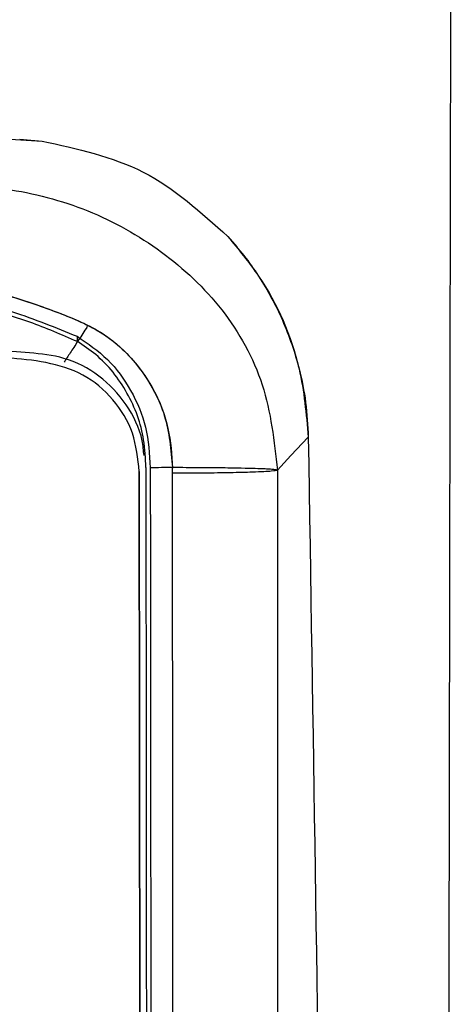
# Model space of a CAD drawing. Header units: millimetres. Extents: x -0.387 to 0.594, y -0.166 to 0.447.
# Tile 44 of 109: x 0.115 to 0.125, y 0.222 to 0.244. Entities that reach past the tile are written whole.
import ezdxf

# ---------------------------------------------------------------- set-up
doc = ezdxf.new("R2010")
doc.units = ezdxf.units.MM
doc.layers.add('FORMAT', color=7, linetype='Continuous')

msp = doc.modelspace()

# ---------------------------------------------------------------- linework, layer by layer
at = {"layer": 'FORMAT', "color": 7, "linetype": 'Continuous', "lineweight": 25}
for p, q in [((0.115483, 0.241604), (0.115986, 0.24156)), ((0.120169, 0.23941), (0.120376, 0.239175)), ((0.116777, 0.237161), (0.116777, 0.237049)), ((0.118245, 0.157498), (0.118174, 0.234116)), ((0.118174, 0.234116), (0.118175, 0.2341)), ((0.118175, 0.2341), (0.118245, 0.157483)), ((0.121287, 0.234146), (0.121225, 0.234155)), ((0.121287, 0.234146), (0.121287, 0.156294))]:
    msp.add_line(p, q, dxfattribs=at)
at = {"layer": 'FORMAT', "color": 7, "linetype": 'Continuous', "lineweight": 25, "flags": 128}
msp.add_lwpolyline([(0.121983, 0.234892), (0.121593, 0.234474), (0.121287, 0.234146)], dxfattribs=at)
msp.add_lwpolyline([(0.121983, 0.234892), (0.121593, 0.234474), (0.121287, 0.234146)], dxfattribs=at)
at = {"layer": 'FORMAT', "color": 7, "linetype": 'Continuous', "lineweight": 25}
for points, knots in [([(0.1251273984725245, 0.1467935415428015), (0.1251249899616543, 0.1514185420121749), (0.1251201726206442, 0.1606691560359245), (0.1251175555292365, 0.1791815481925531), (0.1251277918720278, 0.20102820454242), (0.1251603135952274, 0.2262031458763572), (0.1251899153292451, 0.2421051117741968), (0.1252047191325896, 0.2500576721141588)], [0, 0, 0, 0, 0.1343740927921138, 0.268765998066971, 0.5376713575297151, 0.7687898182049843, 1, 1, 1, 1]), ([(0.0698037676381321, 0.2429020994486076), (0.0724995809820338, 0.2428778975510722), (0.0778929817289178, 0.2428294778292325), (0.0872888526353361, 0.2426528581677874), (0.0966676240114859, 0.242390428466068), (0.1051331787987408, 0.242076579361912), (0.1104951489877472, 0.2418344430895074), (0.1138186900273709, 0.2416875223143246), (0.1153488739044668, 0.241597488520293), (0.1159857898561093, 0.2415600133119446)], [0, 0, 0, 0, 0.1742354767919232, 0.3485856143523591, 0.6081009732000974, 0.782580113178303, 0.8996939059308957, 0.9582491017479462, 1, 1, 1, 1]), ([(0.0698037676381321, 0.2429020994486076), (0.0724995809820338, 0.2428778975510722), (0.0778929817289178, 0.2428294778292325), (0.0872888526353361, 0.2426528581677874), (0.0966676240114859, 0.242390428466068), (0.1051331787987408, 0.242076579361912), (0.1104951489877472, 0.2418344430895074), (0.1138186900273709, 0.2416875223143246), (0.1153488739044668, 0.241597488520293), (0.1159857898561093, 0.2415600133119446)], [0, 0, 0, 0, 0.1742354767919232, 0.3485856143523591, 0.6081009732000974, 0.782580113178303, 0.8996939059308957, 0.9582491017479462, 1, 1, 1, 1]), ([(0.0048585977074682, 0.2341465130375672), (0.0049295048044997, 0.2347985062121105), (0.0050698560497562, 0.2360890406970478), (0.0060241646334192, 0.2378082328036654), (0.0074228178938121, 0.2391150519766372), (0.0090889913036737, 0.240057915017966), (0.0109550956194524, 0.2405490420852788), (0.0128730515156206, 0.2406140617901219), (0.0147884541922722, 0.2407619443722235), (0.0211734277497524, 0.2411724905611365), (0.0320739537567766, 0.2417690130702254), (0.0475511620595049, 0.2422591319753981), (0.0630611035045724, 0.2424271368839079), (0.07856437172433, 0.2422583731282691), (0.0940320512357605, 0.2417648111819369), (0.1049326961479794, 0.2411681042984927), (0.1113262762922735, 0.2407619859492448), (0.1132460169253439, 0.2406138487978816), (0.1151681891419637, 0.2405514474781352), (0.1170394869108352, 0.2400663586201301), (0.1187124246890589, 0.2391267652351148), (0.1201135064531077, 0.2378159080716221), (0.1210732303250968, 0.2360939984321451), (0.1212150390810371, 0.234799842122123), (0.1212866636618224, 0.2341461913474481)], [0, 0, 0, 0, 0.015736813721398, 0.0311489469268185, 0.0463906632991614, 0.0618526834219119, 0.0774333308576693, 0.0931357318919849, 0.1088326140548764, 0.1245159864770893, 0.2497291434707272, 0.3748530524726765, 0.4999727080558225, 0.6248925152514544, 0.749849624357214, 0.875199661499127, 0.8909158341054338, 0.9066465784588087, 0.9223867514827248, 0.9379997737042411, 0.9534849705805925, 0.9687634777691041, 0.9842230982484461, 1, 1, 1, 1]), ([(0.0048585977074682, 0.2341465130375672), (0.0049295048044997, 0.2347985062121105), (0.0050698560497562, 0.2360890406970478), (0.0060241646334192, 0.2378082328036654), (0.0074228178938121, 0.2391150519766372), (0.0090889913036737, 0.240057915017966), (0.0109550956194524, 0.2405490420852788), (0.0128730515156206, 0.2406140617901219), (0.0147884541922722, 0.2407619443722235), (0.0211734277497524, 0.2411724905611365), (0.0320739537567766, 0.2417690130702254), (0.0475511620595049, 0.2422591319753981), (0.0630611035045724, 0.2424271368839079), (0.07856437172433, 0.2422583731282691), (0.0940320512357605, 0.2417648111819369), (0.1049326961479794, 0.2411681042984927), (0.1113262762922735, 0.2407619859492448), (0.1132460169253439, 0.2406138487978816), (0.1151681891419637, 0.2405514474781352), (0.1170394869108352, 0.2400663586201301), (0.1187124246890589, 0.2391267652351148), (0.1201135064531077, 0.2378159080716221), (0.1210732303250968, 0.2360939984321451), (0.1212150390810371, 0.234799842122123), (0.1212866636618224, 0.2341461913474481)], [0, 0, 0, 0, 0.015736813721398, 0.0311489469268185, 0.0463906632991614, 0.0618526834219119, 0.0774333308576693, 0.0931357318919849, 0.1088326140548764, 0.1245159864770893, 0.2497291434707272, 0.3748530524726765, 0.4999727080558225, 0.6248925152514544, 0.749849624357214, 0.875199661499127, 0.8909158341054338, 0.9066465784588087, 0.9223867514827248, 0.9379997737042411, 0.9534849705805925, 0.9687634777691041, 0.9842230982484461, 1, 1, 1, 1]), ([(0.1159857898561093, 0.2415600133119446), (0.1167772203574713, 0.2413887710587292), (0.1183580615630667, 0.2410467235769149), (0.1195658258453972, 0.239954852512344), (0.1201689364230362, 0.2394096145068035)], [0, 0, 0, 0, 0.500638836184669, 1, 1, 1, 1]), ([(0.1159857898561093, 0.2415600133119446), (0.1167772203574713, 0.2413887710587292), (0.1183580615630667, 0.2410467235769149), (0.1195658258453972, 0.239954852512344), (0.1201689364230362, 0.2394096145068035)], [0, 0, 0, 0, 0.500638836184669, 1, 1, 1, 1]), ([(0.0072210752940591, 0.2342035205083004), (0.0072401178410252, 0.2345032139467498), (0.0072776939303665, 0.2350945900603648), (0.0075979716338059, 0.2359208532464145), (0.0080763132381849, 0.2366353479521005), (0.0089248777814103, 0.2374004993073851), (0.0102938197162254, 0.2378895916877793), (0.0129064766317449, 0.2386642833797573), (0.0166976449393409, 0.2387389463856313), (0.0214315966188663, 0.2390054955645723), (0.0261987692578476, 0.2391952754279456), (0.0309650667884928, 0.2393744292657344), (0.0357375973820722, 0.2395253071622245), (0.0426742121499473, 0.239710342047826), (0.0517866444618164, 0.2398749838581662), (0.0641962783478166, 0.2399495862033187), (0.0777292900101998, 0.2398447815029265), (0.0923657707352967, 0.2394920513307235), (0.1028985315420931, 0.2390995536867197), (0.1093647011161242, 0.2387649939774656), (0.1117864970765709, 0.2386801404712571), (0.1137895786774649, 0.2384659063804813), (0.1153231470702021, 0.2380625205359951), (0.1164082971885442, 0.2376878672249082), (0.1173713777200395, 0.2372738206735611), (0.1180720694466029, 0.2366304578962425), (0.1185507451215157, 0.2359148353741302), (0.1188697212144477, 0.2350861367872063), (0.1189059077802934, 0.2344936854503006), (0.1189242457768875, 0.2341934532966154)], [0, 0, 0, 0, 0.0077074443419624, 0.0152088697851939, 0.0225632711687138, 0.0298072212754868, 0.0443998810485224, 0.0596539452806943, 0.1007292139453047, 0.1419542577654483, 0.1831252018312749, 0.2242542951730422, 0.2653533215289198, 0.3064340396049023, 0.4032309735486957, 0.4999680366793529, 0.6255073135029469, 0.7511557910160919, 0.8771834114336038, 0.8982459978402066, 0.9193327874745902, 0.9402428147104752, 0.9504844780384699, 0.960470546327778, 0.970139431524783, 0.9773971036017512, 0.9847654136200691, 0.9922796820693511, 1, 1, 1, 1]), ([(0.0072210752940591, 0.2342035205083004), (0.0072558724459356, 0.2346011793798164), (0.00732435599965, 0.2353838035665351), (0.0078784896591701, 0.2364237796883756), (0.0088328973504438, 0.2373688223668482), (0.0102947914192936, 0.2378886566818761), (0.0121589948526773, 0.2384468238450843), (0.0143584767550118, 0.2386788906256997), (0.0167754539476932, 0.2387656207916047), (0.0232376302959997, 0.2391008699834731), (0.0337682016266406, 0.2394944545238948), (0.0484084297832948, 0.2398452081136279), (0.0630672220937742, 0.2399579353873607), (0.0777229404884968, 0.2398449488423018), (0.0923582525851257, 0.2394923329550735), (0.1028900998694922, 0.239099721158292), (0.1093557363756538, 0.2387655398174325), (0.1117773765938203, 0.2386802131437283), (0.1137804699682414, 0.2384676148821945), (0.1153145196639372, 0.2380651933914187), (0.1163995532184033, 0.2376909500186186), (0.117451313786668, 0.2372410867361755), (0.1182636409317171, 0.2364253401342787), (0.118820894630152, 0.2353858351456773), (0.1188894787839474, 0.2346018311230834), (0.1189243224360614, 0.2342035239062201)], [0, 0, 0, 0, 0.0102082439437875, 0.0200906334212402, 0.0297538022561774, 0.0443478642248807, 0.0596033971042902, 0.0804914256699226, 0.1015563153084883, 0.1225988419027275, 0.2485707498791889, 0.3743174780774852, 0.4999714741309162, 0.6255241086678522, 0.7511858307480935, 0.8772265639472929, 0.8982913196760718, 0.919380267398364, 0.9402941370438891, 0.9505385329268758, 0.9605280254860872, 0.9701999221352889, 0.9798802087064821, 0.989778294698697, 1, 1, 1, 1]), ([(0.0631411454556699, 0.2394203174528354), (0.0676525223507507, 0.2394037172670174), (0.0766782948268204, 0.239370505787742), (0.0902010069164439, 0.2391212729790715), (0.1014469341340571, 0.238761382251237), (0.1092803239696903, 0.2384918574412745), (0.1131843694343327, 0.2382699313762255), (0.1153103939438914, 0.2377569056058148), (0.1162965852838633, 0.2373575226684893), (0.1167794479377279, 0.2371619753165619)], [0, 0, 0, 0, 0.2503181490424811, 0.5008037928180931, 0.7518915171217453, 0.8778092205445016, 0.9404122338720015, 0.9708244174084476, 1, 1, 1, 1]), ([(0.1201689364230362, 0.2394096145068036), (0.1202929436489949, 0.2392681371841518), (0.1205418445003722, 0.2389841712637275), (0.1209763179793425, 0.2383679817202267), (0.1214325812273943, 0.2375281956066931), (0.1217634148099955, 0.23655926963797), (0.1219418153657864, 0.2356700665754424), (0.1219689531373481, 0.2351528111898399), (0.1219826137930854, 0.234892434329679)], [0, 0, 0, 0, 0.1137483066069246, 0.2283096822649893, 0.4549030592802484, 0.6879319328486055, 0.8429106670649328, 1, 1, 1, 1]), ([(0.1201689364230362, 0.2394096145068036), (0.1204095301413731, 0.23911898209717), (0.1211332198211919, 0.2382447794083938), (0.1218227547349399, 0.2366824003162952), (0.1219365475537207, 0.23540824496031), (0.1219826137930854, 0.234892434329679)], [0, 0, 0, 0, 0.2286400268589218, 0.6877337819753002, 1, 1, 1, 1]), ([(0.0630727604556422, 0.2393202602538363), (0.064732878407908, 0.2393180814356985), (0.0697135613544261, 0.239311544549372), (0.0780155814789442, 0.2392303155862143), (0.0895232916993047, 0.2390457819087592), (0.1005412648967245, 0.2386358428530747), (0.1094080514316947, 0.2384832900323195), (0.1138137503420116, 0.2380436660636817), (0.1157137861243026, 0.2375103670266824), (0.116421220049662, 0.2372030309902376), (0.1167765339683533, 0.2370486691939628)], [0, 0, 0, 0, 0.0920074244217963, 0.2760405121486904, 0.4602687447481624, 0.7310655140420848, 0.889761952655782, 0.9568685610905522, 0.9783369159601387, 1, 1, 1, 1]), ([(0.118283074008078, 0.2344764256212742), (0.1182727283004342, 0.2345883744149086), (0.1182350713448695, 0.2349958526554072), (0.1179119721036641, 0.2356481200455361), (0.1173017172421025, 0.2363033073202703), (0.1165235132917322, 0.2367062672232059), (0.1157001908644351, 0.2367932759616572), (0.1146482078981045, 0.2368681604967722), (0.1097242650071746, 0.2372915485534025), (0.1009310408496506, 0.2379166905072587), (0.0885123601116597, 0.2385579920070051), (0.0760845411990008, 0.2389452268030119), (0.0636494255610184, 0.239082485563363), (0.0512158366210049, 0.2389686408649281), (0.0387871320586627, 0.2386040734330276), (0.0284345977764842, 0.2380908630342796), (0.0208375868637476, 0.2375986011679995), (0.0164462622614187, 0.2372754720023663), (0.0135044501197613, 0.2370430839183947), (0.0116374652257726, 0.2368741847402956), (0.0103890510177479, 0.2367976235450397), (0.0094641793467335, 0.2366624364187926), (0.0086804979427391, 0.2361678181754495), (0.0081266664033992, 0.2354727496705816), (0.0078794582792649, 0.2348652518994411), (0.0078539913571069, 0.2345238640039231), (0.0078505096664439, 0.2344771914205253)], [0, 0, 0, 0, 0.0029778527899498, 0.0108389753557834, 0.018700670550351, 0.0265232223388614, 0.0334670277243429, 0.0405108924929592, 0.0545879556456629, 0.1646509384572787, 0.2747129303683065, 0.3848199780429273, 0.4948819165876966, 0.6049886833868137, 0.7150506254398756, 0.825112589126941, 0.8802682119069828, 0.9172564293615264, 0.9420483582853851, 0.9586748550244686, 0.9669881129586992, 0.9753647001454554, 0.9831415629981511, 0.9909122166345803, 0.9987575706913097, 1, 1, 1, 1]), ([(0.1181744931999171, 0.2341157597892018), (0.1181443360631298, 0.2344092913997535), (0.1180840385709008, 0.2349961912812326), (0.1176152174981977, 0.2357651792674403), (0.1169324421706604, 0.236343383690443), (0.1157855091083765, 0.2366811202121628), (0.114309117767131, 0.2366890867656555), (0.1107887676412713, 0.2370480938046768), (0.1031374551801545, 0.2375561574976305), (0.09136460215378, 0.2382713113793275), (0.0772186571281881, 0.238745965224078), (0.0630702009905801, 0.2389125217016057), (0.0489249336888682, 0.2387459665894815), (0.0347851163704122, 0.238271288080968), (0.0230161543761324, 0.237557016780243), (0.015366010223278, 0.2370483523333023), (0.0118454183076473, 0.23669022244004), (0.010368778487, 0.2366806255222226), (0.0092191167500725, 0.2363470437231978), (0.0085332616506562, 0.2357686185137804), (0.0080622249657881, 0.2349983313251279), (0.0080016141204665, 0.2344099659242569), (0.0079713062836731, 0.2341157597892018)], [0, 0, 0, 0, 0.0077407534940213, 0.0154771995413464, 0.0232122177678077, 0.0309419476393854, 0.0465804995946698, 0.062219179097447, 0.1247730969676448, 0.2498775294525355, 0.3749800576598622, 0.5000428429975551, 0.625050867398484, 0.7500683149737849, 0.875151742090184, 0.9377032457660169, 0.9533421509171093, 0.9689810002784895, 0.9767319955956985, 0.9844845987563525, 0.992241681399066, 1, 1, 1, 1]), ([(0.1170059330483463, 0.2373797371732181), (0.1169963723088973, 0.2373651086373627), (0.1169201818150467, 0.2372485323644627), (0.1167857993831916, 0.2370431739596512), (0.1166132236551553, 0.2367795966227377), (0.1165256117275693, 0.236646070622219), (0.1164817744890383, 0.2365792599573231)], [0, 0, 0, 0, 0.0456532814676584, 0.3638155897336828, 0.6816806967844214, 1, 1, 1, 1]), ([(0.1167794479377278, 0.2371619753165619), (0.1170172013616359, 0.2369988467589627), (0.1174956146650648, 0.2366705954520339), (0.1180140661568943, 0.2359504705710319), (0.1183673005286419, 0.235115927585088), (0.1184052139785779, 0.2345097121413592), (0.1184244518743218, 0.2342021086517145)], [0, 0, 0, 0, 0.2434209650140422, 0.4898176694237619, 0.7411252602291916, 1, 1, 1, 1]), ([(0.1183244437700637, 0.2342030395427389), (0.1183157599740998, 0.2344132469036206), (0.1182915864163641, 0.2349984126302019), (0.1179507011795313, 0.2359120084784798), (0.1173716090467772, 0.2366505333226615), (0.1169193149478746, 0.2369531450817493), (0.1167765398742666, 0.2370486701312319)], [0, 0, 0, 0, 0.1854592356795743, 0.5162730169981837, 0.847302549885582, 1, 1, 1, 1]), ([(0.1219826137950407, 0.2348924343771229), (0.1220883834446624, 0.2283821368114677), (0.1222999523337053, 0.2153597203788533), (0.1224425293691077, 0.1958074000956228), (0.1224583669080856, 0.1762442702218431), (0.1223642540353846, 0.1600227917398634), (0.1222516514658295, 0.1503264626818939), (0.1222147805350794, 0.1471514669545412)], [0, 0, 0, 0, 0.2227048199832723, 0.4454719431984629, 0.6684202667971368, 0.8914265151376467, 1, 1, 1, 1]), ([(0.1179820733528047, 0.1524582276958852), (0.1182034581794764, 0.152784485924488), (0.1186460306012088, 0.153436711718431), (0.1189738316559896, 0.1545959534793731), (0.1190114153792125, 0.1557832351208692), (0.1189850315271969, 0.1574286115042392), (0.1189962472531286, 0.1596142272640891), (0.1189873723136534, 0.1631787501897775), (0.1189859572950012, 0.167633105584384), (0.118974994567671, 0.1780611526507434), (0.1189661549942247, 0.1886566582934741), (0.1189562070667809, 0.1994402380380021), (0.1189509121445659, 0.2052477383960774), (0.1189456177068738, 0.2110393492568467), (0.1189403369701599, 0.2168178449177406), (0.1189351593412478, 0.2224958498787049), (0.1189298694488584, 0.2282475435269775), (0.1189264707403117, 0.232076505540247), (0.1189246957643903, 0.2340761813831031)], [0, 0, 0, 0, 0.014467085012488, 0.0289212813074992, 0.0433618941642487, 0.0578846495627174, 0.089270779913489, 0.1234515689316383, 0.188540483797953, 0.2525183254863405, 0.5056209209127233, 0.5767990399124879, 0.6477241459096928, 0.7184732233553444, 0.7890892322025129, 0.859558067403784, 0.926654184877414, 1, 1, 1, 1]), ([(0.118324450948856, 0.2342029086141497), (0.1183246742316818, 0.2339587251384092), (0.1183265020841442, 0.2319597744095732), (0.1183299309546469, 0.2282095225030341), (0.11833474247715, 0.222947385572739), (0.1183411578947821, 0.2159311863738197), (0.1183491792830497, 0.2071589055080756), (0.1183588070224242, 0.1966302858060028), (0.1183684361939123, 0.1861005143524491), (0.1183805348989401, 0.172870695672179), (0.1183894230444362, 0.1631522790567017), (0.1183951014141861, 0.1569434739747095)], [0, 0, 0, 0, 0.0094822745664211, 0.0776244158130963, 0.145755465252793, 0.2138865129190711, 0.3501495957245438, 0.4864126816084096, 0.6226757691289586, 0.7589388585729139, 1, 1, 1, 1]), ([(0.1189242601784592, 0.2342035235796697), (0.1188409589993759, 0.2342032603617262), (0.1186743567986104, 0.2342027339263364), (0.1185077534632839, 0.2342023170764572), (0.1184244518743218, 0.2342021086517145)], [0, 0, 0, 0, 0.5000004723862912, 1, 1, 1, 1]), ([(0.1184246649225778, 0.2342021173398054), (0.1184247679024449, 0.2339750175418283), (0.1184249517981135, 0.2335694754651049), (0.1184257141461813, 0.2328453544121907), (0.1184266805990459, 0.2317793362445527), (0.1184284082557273, 0.229875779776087), (0.1184315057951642, 0.2264768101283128), (0.1184370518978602, 0.2204082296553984), (0.1184469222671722, 0.2095741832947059), (0.1184611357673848, 0.1939813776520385), (0.1184785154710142, 0.1750484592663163), (0.1184905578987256, 0.1619014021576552), (0.1184965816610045, 0.1553250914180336)], [0, 0, 0, 0, 0.0086430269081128, 0.0154342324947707, 0.0275610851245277, 0.049215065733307, 0.087879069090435, 0.1569073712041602, 0.2801208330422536, 0.5000187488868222, 0.7499035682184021, 1, 1, 1, 1]), ([(0.1211610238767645, 0.2341642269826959), (0.121060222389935, 0.2341700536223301), (0.1209082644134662, 0.2341788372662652), (0.1204895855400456, 0.2341893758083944), (0.1200749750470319, 0.2341962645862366), (0.1195489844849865, 0.2342016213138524), (0.1191321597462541, 0.234202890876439), (0.1189243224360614, 0.2342035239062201)], [0, 0, 0, 0, 0.3315172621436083, 0.4997614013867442, 0.6669714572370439, 0.83394518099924, 1, 1, 1, 1]), ([(0.1189246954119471, 0.2340761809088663), (0.1189246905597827, 0.2340957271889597), (0.1189246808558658, 0.2341348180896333), (0.118924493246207, 0.2341739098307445), (0.1189243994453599, 0.2341934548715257)], [0, 0, 0, 0, 0.5000212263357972, 1, 1, 1, 1]), ([(0.1212866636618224, 0.2341461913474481), (0.1212621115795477, 0.234152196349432), (0.1212129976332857, 0.2341642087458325), (0.1209033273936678, 0.2341787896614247), (0.1204908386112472, 0.234189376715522), (0.1200747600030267, 0.2341962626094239), (0.1195492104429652, 0.2342016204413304), (0.1191323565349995, 0.2342028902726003), (0.1189245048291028, 0.2342035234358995)], [0, 0, 0, 0, 0.2497179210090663, 0.4995353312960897, 0.6254925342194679, 0.7506756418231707, 0.8756818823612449, 1, 1, 1, 1]), ([(0.1212865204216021, 0.2341461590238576), (0.121260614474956, 0.2341382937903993), (0.1212217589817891, 0.2341264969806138), (0.1209929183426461, 0.2341111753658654), (0.1207123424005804, 0.2340990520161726), (0.1202782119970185, 0.2340877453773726), (0.1196771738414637, 0.2340794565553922), (0.1191998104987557, 0.2340766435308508), (0.1189559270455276, 0.2340762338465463), (0.1189246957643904, 0.2340761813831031)], [0, 0, 0, 0, 0.2664670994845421, 0.3996654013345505, 0.5352497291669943, 0.7090198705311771, 0.8549016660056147, 0.9814189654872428, 1, 1, 1, 1])]:
    msp.add_open_spline(points, degree=3, knots=knots, dxfattribs=at)

doc.saveas('drawing.dxf')
